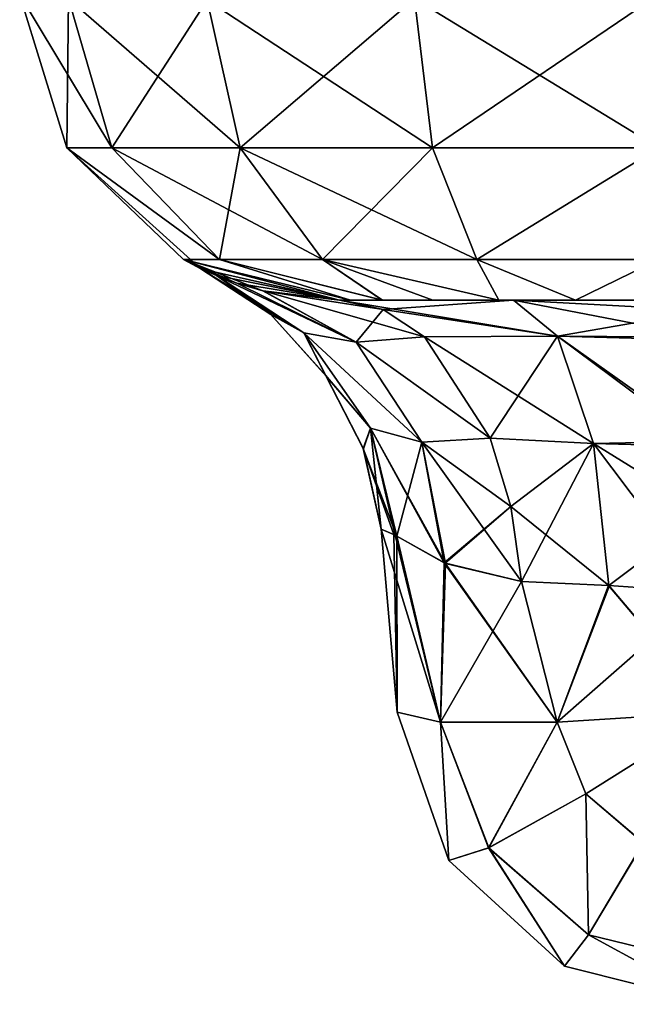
# Model space of a CAD drawing. Header units: millimetres. Extents: x -168 to 168, y -6 to 84.
# Tile 5 of 256: x -124.834 to -123.886, y -3.1 to -1.562. Entities that reach past the tile are written whole.
import ezdxf

# ---------------------------------------------------------------- set-up
doc = ezdxf.new("R2010")
doc.units = ezdxf.units.MM
doc.header["$LTSCALE"] = 65.185185
for name, color, linetype in [('122', 7, 'CONTINUOUS'), ('125', 7, 'CONTINUOUS'), ('126', 7, 'CONTINUOUS'), ('127', 7, 'CONTINUOUS'), ('128', 7, 'CONTINUOUS'), ('136', 7, 'CONTINUOUS'), ('137', 7, 'CONTINUOUS'), ('138', 7, 'CONTINUOUS'), ('139', 7, 'CONTINUOUS'), ('147', 7, 'CONTINUOUS'), ('148', 7, 'CONTINUOUS'), ('149', 7, 'CONTINUOUS'), ('152', 7, 'CONTINUOUS'), ('153', 7, 'CONTINUOUS'), ('154', 7, 'CONTINUOUS'), ('155', 7, 'CONTINUOUS'), ('156', 7, 'CONTINUOUS'), ('167', 7, 'CONTINUOUS'), ('168', 7, 'CONTINUOUS'), ('169', 7, 'CONTINUOUS'), ('176', 7, 'CONTINUOUS'), ('57', 7, 'CONTINUOUS'), ('63', 7, 'CONTINUOUS'), ('64', 7, 'CONTINUOUS')]:
    doc.layers.add(name, color=color, linetype=linetype)

msp = doc.modelspace()

# ---------------------------------------------------------------- linework, layer by layer
at = {"layer": '122', "linetype": 'Continuous'}
for points in [[(-124.7572, -1.5285, 124.2167), (-124.8336, -1.5218, 123.8345), (-124.6893, -1.7622, 124.1886), (-124.7572, -1.5285, 124.2167)], [(-124.6893, -1.7622, 124.1886), (-124.8336, -1.5218, 123.8345), (-124.7598, -1.7622, 123.8345), (-124.6893, -1.7622, 124.1886)], [(-123.8345, -1.7622, 124.7598), (-123.8345, -1.5218, 124.8336), (-124.2167, -1.5285, 124.7572), (-123.8345, -1.7622, 124.7598)], [(-124.4888, -1.7622, 124.4888), (-124.7572, -1.5285, 124.2167), (-124.6893, -1.7622, 124.1886), (-124.4888, -1.7622, 124.4888)], [(-124.5407, -1.5308, 124.5407), (-124.7572, -1.5285, 124.2167), (-124.4888, -1.7622, 124.4888), (-124.5407, -1.5308, 124.5407)], [(-124.2167, -1.5285, 124.7572), (-124.5407, -1.5308, 124.5407), (-124.1886, -1.7622, 124.6893), (-124.2167, -1.5285, 124.7572)], [(-124.1886, -1.7622, 124.6893), (-124.5407, -1.5308, 124.5407), (-124.4888, -1.7622, 124.4888), (-124.1886, -1.7622, 124.6893)], [(-123.8345, -1.7622, 124.7598), (-124.2167, -1.5285, 124.7572), (-124.1886, -1.7622, 124.6893), (-123.8345, -1.7622, 124.7598)], [(-124.6893, -1.7622, 124.1886), (-124.7598, -1.7622, 123.8345), (-124.5212, -1.9364, 124.1189), (-124.6893, -1.7622, 124.1886)], [(-124.5212, -1.9364, 124.1189), (-124.7598, -1.7622, 123.8345), (-124.5778, -1.9366, 123.8345), (-124.5212, -1.9364, 124.1189)], [(-124.3601, -1.9364, 124.3601), (-124.6893, -1.7622, 124.1886), (-124.5212, -1.9364, 124.1189), (-124.3601, -1.9364, 124.3601)], [(-124.4888, -1.7622, 124.4888), (-124.6893, -1.7622, 124.1886), (-124.3601, -1.9364, 124.3601), (-124.4888, -1.7622, 124.4888)], [(-124.1886, -1.7622, 124.6893), (-124.4888, -1.7622, 124.4888), (-124.1189, -1.9364, 124.5212), (-124.1886, -1.7622, 124.6893)], [(-124.1189, -1.9364, 124.5212), (-124.4888, -1.7622, 124.4888), (-124.3601, -1.9364, 124.3601), (-124.1189, -1.9364, 124.5212)], [(-123.8345, -1.7622, 124.7598), (-124.1886, -1.7622, 124.6893), (-124.1189, -1.9364, 124.5212), (-123.8345, -1.7622, 124.7598)], [(-123.8345, -1.9366, 124.5778), (-123.8345, -1.7622, 124.7598), (-124.1189, -1.9364, 124.5212), (-123.8345, -1.9366, 124.5778)], [(-124.3168, -2, 123.9648), (-124.5212, -1.9364, 124.1189), (-124.5778, -1.9366, 123.8345), (-124.3168, -2, 123.9648)], [(-124.334, -2, 123.8345), (-124.3168, -2, 123.9648), (-124.5778, -1.9366, 123.8345), (-124.334, -2, 123.8345)], [(-124.2668, -2, 124.0849), (-124.3601, -1.9364, 124.3601), (-124.5212, -1.9364, 124.1189), (-124.2668, -2, 124.0849)], [(-124.3168, -2, 123.9648), (-124.2668, -2, 124.0849), (-124.5212, -1.9364, 124.1189), (-124.3168, -2, 123.9648)], [(-124.0848, -2, 124.2669), (-124.1189, -1.9364, 124.5212), (-124.3601, -1.9364, 124.3601), (-124.0848, -2, 124.2669)], [(-124.1877, -2, 124.1878), (-124.0848, -2, 124.2669), (-124.3601, -1.9364, 124.3601), (-124.1877, -2, 124.1878)], [(-124.2668, -2, 124.0849), (-124.1877, -2, 124.1878), (-124.3601, -1.9364, 124.3601), (-124.2668, -2, 124.0849)], [(-123.9647, -2, 124.3168), (-123.8345, -1.9366, 124.5778), (-124.1189, -1.9364, 124.5212), (-123.9647, -2, 124.3168)], [(-124.0848, -2, 124.2669), (-123.9647, -2, 124.3168), (-124.1189, -1.9364, 124.5212), (-124.0848, -2, 124.2669)], [(-123.9647, -2, 124.3168), (-123.8345, -2, 124.334), (-123.8345, -1.9366, 124.5778), (-123.9647, -2, 124.3168)]]:
    msp.add_3dface(points, dxfattribs=at)
at = {"layer": '125', "linetype": 'Continuous'}
for points in [[(-124.8336, -1.5218, 123.8345), (-124.7598, -1.7622, -123.8345), (-124.7598, -1.7622, 123.8345), (-124.8336, -1.5218, 123.8345)], [(-124.8336, -1.5218, -123.8345), (-124.7598, -1.7622, -123.8345), (-124.8336, -1.5218, 123.8345), (-124.8336, -1.5218, -123.8345)], [(-124.5778, -1.9366, -123.8345), (-124.5504, -1.9508, -41.0668), (-124.7598, -1.7622, 123.8345), (-124.5778, -1.9366, -123.8345)], [(-124.5504, -1.9508, -41.0668), (-124.5504, -1.9508, -38.9332), (-124.7598, -1.7622, 123.8345), (-124.5504, -1.9508, -41.0668)], [(-124.5778, -1.9366, 123.8345), (-124.7598, -1.7622, 123.8345), (-124.5504, -1.9508, 41.0668), (-124.5778, -1.9366, 123.8345)], [(-124.7598, -1.7622, -123.8345), (-124.5778, -1.9366, -123.8345), (-124.7598, -1.7622, 123.8345), (-124.7598, -1.7622, -123.8345)], [(-124.5504, -1.9508, 38.9332), (-124.5504, -1.9508, 41.0668), (-124.7598, -1.7622, 123.8345), (-124.5504, -1.9508, 38.9332)], [(-124.5504, -1.9508, -38.9332), (-124.5504, -1.9508, 38.9332), (-124.7598, -1.7622, 123.8345), (-124.5504, -1.9508, -38.9332)], [(-124.5778, -1.9366, -123.8345), (-124.334, -2, -123.8345), (-124.5504, -1.9508, -41.0668), (-124.5778, -1.9366, -123.8345)], [(-124.334, -2, 41.8745), (-124.5778, -1.9366, 123.8345), (-124.4533, -1.9856, 41.6443), (-124.334, -2, 41.8745)], [(-124.334, -2, 41.8745), (-124.334, -2, 123.8345), (-124.5778, -1.9366, 123.8345), (-124.334, -2, 41.8745)], [(-124.5262, -1.9616, 41.3668), (-124.5778, -1.9366, 123.8345), (-124.5504, -1.9508, 41.0668), (-124.5262, -1.9616, 41.3668)], [(-124.4944, -1.9736, 41.5149), (-124.5778, -1.9366, 123.8345), (-124.5262, -1.9616, 41.3668), (-124.4944, -1.9736, 41.5149)], [(-124.4533, -1.9856, 41.6443), (-124.5778, -1.9366, 123.8345), (-124.4944, -1.9736, 41.5149), (-124.4533, -1.9856, 41.6443)], [(-124.5504, -1.9508, -41.0668), (-124.334, -2, -123.8345), (-124.5261, -1.9616, -41.3671), (-124.5504, -1.9508, -41.0668)], [(-124.5504, -1.9508, 38.9332), (-124.5504, -1.9508, -38.9332), (-124.5262, -1.9616, -38.6332), (-124.5504, -1.9508, 38.9332)], [(-124.5261, -1.9616, 38.6329), (-124.5504, -1.9508, 38.9332), (-124.5262, -1.9616, -38.6332), (-124.5261, -1.9616, 38.6329)], [(-124.4944, -1.9736, -38.4852), (-124.5261, -1.9616, 38.6329), (-124.5262, -1.9616, -38.6332), (-124.4944, -1.9736, -38.4852)], [(-124.5261, -1.9616, -41.3671), (-124.334, -2, -123.8345), (-124.4944, -1.9736, -41.5148), (-124.5261, -1.9616, -41.3671)], [(-124.4944, -1.9736, 38.4852), (-124.5261, -1.9616, 38.6329), (-124.4944, -1.9736, -38.4852), (-124.4944, -1.9736, 38.4852)], [(-124.4944, -1.9736, -41.5148), (-124.334, -2, -123.8345), (-124.4532, -1.9856, -41.6446), (-124.4944, -1.9736, -41.5148)], [(-124.4532, -1.9856, 38.3554), (-124.4944, -1.9736, 38.4852), (-124.4533, -1.9856, -38.3557), (-124.4532, -1.9856, 38.3554)], [(-124.4533, -1.9856, -38.3557), (-124.4944, -1.9736, 38.4852), (-124.4944, -1.9736, -38.4852), (-124.4533, -1.9856, -38.3557)], [(-124.334, -2, -38.1255), (-124.4532, -1.9856, 38.3554), (-124.4533, -1.9856, -38.3557), (-124.334, -2, -38.1255)], [(-124.334, -2, -123.8345), (-124.334, -2, -41.8745), (-124.4532, -1.9856, -41.6446), (-124.334, -2, -123.8345)], [(-124.334, -2, 38.1255), (-124.4532, -1.9856, 38.3554), (-124.334, -2, -38.1255), (-124.334, -2, 38.1255)]]:
    msp.add_3dface(points, dxfattribs=at)
at = {"layer": '126', "linetype": 'Continuous'}
for points in [[(-124.5262, -1.9616, -38.6332), (-124.5504, -1.9508, -38.9332), (-124.4409, -2.0223, -38.9332), (-124.5262, -1.9616, -38.6332)], [(-124.5262, -1.9616, -38.6332), (-124.3897, -2.0508, -38.6906), (-124.3077, -2.0657, -38.4799), (-124.5262, -1.9616, -38.6332)], [(-124.3897, -2.0508, -38.6906), (-124.5262, -1.9616, -38.6332), (-124.4409, -2.0223, -38.9332), (-124.3897, -2.0508, -38.6906)], [(-124.4944, -1.9736, -38.4852), (-124.5262, -1.9616, -38.6332), (-124.3077, -2.0657, -38.4799), (-124.4944, -1.9736, -38.4852)], [(-124.4533, -1.9856, -38.3557), (-124.4944, -1.9736, -38.4852), (-124.3077, -2.0657, -38.4799), (-124.4533, -1.9856, -38.3557)], [(-124.334, -2, -38.1255), (-124.4533, -1.9856, -38.3557), (-124.2654, -2.0145, -38.2236), (-124.334, -2, -38.1255)], [(-124.4533, -1.9856, -38.3557), (-124.3077, -2.0657, -38.4799), (-124.2654, -2.0145, -38.2236), (-124.4533, -1.9856, -38.3557)], [(-124.2654, -2.0145, -38.2236), (-124.3077, -2.0657, -38.4799), (-124.2008, -2.0573, -38.3159), (-124.2654, -2.0145, -38.2236)], [(-124.3546, -2.1185, -38.9332), (-124.3897, -2.0508, -38.6906), (-124.4409, -2.0223, -38.9332), (-124.3546, -2.1185, -38.9332)], [(-124.3897, -2.0508, -38.6906), (-124.2854, -2.1998, -38.7459), (-124.205, -2.2219, -38.5855), (-124.3897, -2.0508, -38.6906)], [(-124.2854, -2.1998, -38.7459), (-124.3897, -2.0508, -38.6906), (-124.3546, -2.1185, -38.9332), (-124.2854, -2.1998, -38.7459)], [(-124.3077, -2.0657, -38.4799), (-124.3897, -2.0508, -38.6906), (-124.205, -2.2219, -38.5855), (-124.3077, -2.0657, -38.4799)], [(-124.2008, -2.0573, -38.3159), (-124.3077, -2.0657, -38.4799), (-124.0982, -2.2158, -38.4626), (-124.2008, -2.0573, -38.3159)], [(-124.3077, -2.0657, -38.4799), (-124.205, -2.2219, -38.5855), (-124.0982, -2.2158, -38.4626), (-124.3077, -2.0657, -38.4799)], [(-124.2963, -2.2321, -38.9332), (-124.2854, -2.1998, -38.7459), (-124.3546, -2.1185, -38.9332), (-124.2963, -2.2321, -38.9332)], [(-124.2687, -2.3579, -38.9332), (-124.2854, -2.1998, -38.7459), (-124.2963, -2.2321, -38.9332), (-124.2687, -2.3579, -38.9332)], [(-124.2466, -2.3673, -38.7898), (-124.2854, -2.1998, -38.7459), (-124.2687, -2.3579, -38.9332), (-124.2466, -2.3673, -38.7898)], [(-124.2444, -2.3687, -38.783), (-124.2854, -2.1998, -38.7459), (-124.2466, -2.3673, -38.7898), (-124.2444, -2.3687, -38.783)], [(-124.2854, -2.1998, -38.7459), (-124.2444, -2.3687, -38.783), (-124.205, -2.2219, -38.5855), (-124.2854, -2.1998, -38.7459)], [(-124.205, -2.2219, -38.5855), (-124.2444, -2.3687, -38.783), (-124.1686, -2.4111, -38.6441), (-124.205, -2.2219, -38.5855)], [(-124.0982, -2.2158, -38.4626), (-124.205, -2.2219, -38.5855), (-124.0661, -2.3225, -38.5085), (-124.0982, -2.2158, -38.4626)], [(-124.205, -2.2219, -38.5855), (-124.1686, -2.4111, -38.6441), (-124.0661, -2.3225, -38.5085), (-124.205, -2.2219, -38.5855)], [(-124.0495, -2.4395, -38.5322), (-124.0661, -2.3225, -38.5085), (-124.1686, -2.4111, -38.6441), (-124.0495, -2.4395, -38.5322)]]:
    msp.add_3dface(points, dxfattribs=at)
at = {"layer": '127', "linetype": 'Continuous'}
for points in [[(-124.334, -2, -38.1255), (-124.2654, -2.0145, -38.2236), (-124.0618, -2, -37.9915), (-124.334, -2, -38.1255)], [(-124.0618, -2, -37.9915), (-124.2654, -2.0145, -38.2236), (-123.9928, -2.0562, -38.2112), (-124.0618, -2, -37.9915)], [(-124.2654, -2.0145, -38.2236), (-124.2008, -2.0573, -38.3159), (-123.9928, -2.0562, -38.2112), (-124.2654, -2.0145, -38.2236)], [(-124.0618, -2, -37.9915), (-123.9928, -2.0562, -38.2112), (-123.762, -2.0579, -38.1792), (-124.0618, -2, -37.9915)], [(-123.7619, -2, -37.9456), (-124.0618, -2, -37.9915), (-123.762, -2.0579, -38.1792), (-123.7619, -2, -37.9456)], [(-124.2008, -2.0573, -38.3159), (-124.0982, -2.2158, -38.4626), (-123.9928, -2.0562, -38.2112), (-124.2008, -2.0573, -38.3159)], [(-123.9928, -2.0562, -38.2112), (-124.0982, -2.2158, -38.4626), (-123.9368, -2.2239, -38.3892), (-123.9928, -2.0562, -38.2112)], [(-123.762, -2.0579, -38.1792), (-123.9928, -2.0562, -38.2112), (-123.762, -2.2204, -38.3601), (-123.762, -2.0579, -38.1792)], [(-123.9928, -2.0562, -38.2112), (-123.9368, -2.2239, -38.3892), (-123.762, -2.2204, -38.3601), (-123.9928, -2.0562, -38.2112)], [(-124.0982, -2.2158, -38.4626), (-124.0661, -2.3225, -38.5085), (-123.9368, -2.2239, -38.3892), (-124.0982, -2.2158, -38.4626)], [(-124.0661, -2.3225, -38.5085), (-124.0495, -2.4395, -38.5322), (-123.9368, -2.2239, -38.3892), (-124.0661, -2.3225, -38.5085)], [(-123.9368, -2.2239, -38.3892), (-124.0495, -2.4395, -38.5322), (-123.9128, -2.4455, -38.4657), (-123.9368, -2.2239, -38.3892)], [(-123.762, -2.2204, -38.3601), (-123.9368, -2.2239, -38.3892), (-123.762, -2.3323, -38.4166), (-123.762, -2.2204, -38.3601)], [(-123.9368, -2.2239, -38.3892), (-123.9128, -2.4455, -38.4657), (-123.762, -2.3323, -38.4166), (-123.9368, -2.2239, -38.3892)], [(-123.762, -2.3323, -38.4166), (-123.9128, -2.4455, -38.4657), (-123.762, -2.4564, -38.4437), (-123.762, -2.3323, -38.4166)]]:
    msp.add_3dface(points, dxfattribs=at)
at = {"layer": '128', "linetype": 'Continuous'}
for points in [[(-124.334, -2, 38.1255), (-124.334, -2, -38.1255), (-124.0618, -2, 37.9915), (-124.334, -2, 38.1255)], [(-124.0618, -2, 37.9915), (-124.334, -2, -38.1255), (-123.762, -2, 37.9456), (-124.0618, -2, 37.9915)], [(-123.762, -2, 37.9456), (-124.334, -2, -38.1255), (-123.1456, -2, 37.9456), (-123.762, -2, 37.9456)], [(-124.334, -2, -38.1255), (-122.3409, -2, 0), (-123.1456, -2, 37.9456), (-124.334, -2, -38.1255)], [(-122.3409, -2, 0), (-124.334, -2, -38.1255), (-124.0618, -2, -37.9915), (-122.3409, -2, 0)], [(-122.3409, -2, 0), (-124.0618, -2, -37.9915), (-123.7619, -2, -37.9456), (-122.3409, -2, 0)]]:
    msp.add_3dface(points, dxfattribs=at)
at = {"layer": '136', "linetype": 'Continuous'}
for points in [[(-124.2687, -2.3579, -41.0668), (-124.2486, -2.366, -41.2041), (-124.2437, -2.6436, -41.0418), (-124.2687, -2.3579, -41.0668)], [(-124.2486, -2.366, -41.2041), (-124.2444, -2.3687, -41.217), (-124.2437, -2.6436, -41.0418), (-124.2486, -2.366, -41.2041)], [(-124.2437, -2.6436, -41.0418), (-124.2444, -2.3687, -41.217), (-124.1757, -2.6593, -41.2898), (-124.2437, -2.6436, -41.0418)], [(-124.2444, -2.3687, -41.217), (-124.1679, -2.4115, -41.3568), (-124.1757, -2.6593, -41.2898), (-124.2444, -2.3687, -41.217)], [(-124.1679, -2.4115, -41.3568), (-124.0495, -2.4395, -41.4678), (-124.1757, -2.6593, -41.2898), (-124.1679, -2.4115, -41.3568)], [(-124.1757, -2.6593, -41.2898), (-124.0495, -2.4395, -41.4678), (-123.9936, -2.6593, -41.4719), (-124.1757, -2.6593, -41.2898)], [(-123.9936, -2.6593, -41.4719), (-124.0495, -2.4395, -41.4678), (-123.912, -2.4455, -41.5345), (-123.9936, -2.6593, -41.4719)], [(-123.762, -2.4564, -41.5563), (-123.9936, -2.6593, -41.4719), (-123.912, -2.4455, -41.5345), (-123.762, -2.4564, -41.5563)], [(-123.762, -2.4564, -41.5563), (-123.7456, -2.6436, -41.5399), (-123.9936, -2.6593, -41.4719), (-123.762, -2.4564, -41.5563)]]:
    msp.add_3dface(points, dxfattribs=at)
at = {"layer": '137', "linetype": 'Continuous'}
for points in [[(-124.5504, -1.9508, -41.0668), (-124.3896, -2.0508, -41.3096), (-124.4422, -2.0212, -41.0668), (-124.5504, -1.9508, -41.0668)], [(-124.5504, -1.9508, -41.0668), (-124.5261, -1.9616, -41.3671), (-124.3896, -2.0508, -41.3096), (-124.5504, -1.9508, -41.0668)], [(-124.5261, -1.9616, -41.3671), (-124.3076, -2.0657, -41.5203), (-124.3896, -2.0508, -41.3096), (-124.5261, -1.9616, -41.3671)], [(-124.5261, -1.9616, -41.3671), (-124.4944, -1.9736, -41.5148), (-124.3076, -2.0657, -41.5203), (-124.5261, -1.9616, -41.3671)], [(-124.4944, -1.9736, -41.5148), (-124.4532, -1.9856, -41.6446), (-124.3076, -2.0657, -41.5203), (-124.4944, -1.9736, -41.5148)], [(-124.2008, -2.0573, -41.6841), (-124.4532, -1.9856, -41.6446), (-124.2654, -2.0145, -41.7764), (-124.2008, -2.0573, -41.6841)], [(-124.3076, -2.0657, -41.5203), (-124.4532, -1.9856, -41.6446), (-124.2008, -2.0573, -41.6841), (-124.3076, -2.0657, -41.5203)], [(-124.4532, -1.9856, -41.6446), (-124.334, -2, -41.8745), (-124.2654, -2.0145, -41.7764), (-124.4532, -1.9856, -41.6446)], [(-124.4422, -2.0212, -41.0668), (-124.3896, -2.0508, -41.3096), (-124.3556, -2.117, -41.0668), (-124.4422, -2.0212, -41.0668)], [(-124.3896, -2.0508, -41.3096), (-124.2854, -2.1998, -41.2543), (-124.3556, -2.117, -41.0668), (-124.3896, -2.0508, -41.3096)], [(-124.3896, -2.0508, -41.3096), (-124.2049, -2.222, -41.4147), (-124.2854, -2.1998, -41.2543), (-124.3896, -2.0508, -41.3096)], [(-124.3076, -2.0657, -41.5203), (-124.2049, -2.222, -41.4147), (-124.3896, -2.0508, -41.3096), (-124.3076, -2.0657, -41.5203)], [(-124.0982, -2.2158, -41.5374), (-124.3076, -2.0657, -41.5203), (-124.2008, -2.0573, -41.6841), (-124.0982, -2.2158, -41.5374)], [(-124.2049, -2.222, -41.4147), (-124.3076, -2.0657, -41.5203), (-124.0982, -2.2158, -41.5374), (-124.2049, -2.222, -41.4147)], [(-124.3556, -2.117, -41.0668), (-124.2854, -2.1998, -41.2543), (-124.2965, -2.2318, -41.0668), (-124.3556, -2.117, -41.0668)], [(-124.2854, -2.1998, -41.2543), (-124.2444, -2.3687, -41.217), (-124.2965, -2.2318, -41.0668), (-124.2854, -2.1998, -41.2543)], [(-124.1679, -2.4115, -41.3568), (-124.2444, -2.3687, -41.217), (-124.2854, -2.1998, -41.2543), (-124.1679, -2.4115, -41.3568)], [(-124.2049, -2.222, -41.4147), (-124.1679, -2.4115, -41.3568), (-124.2854, -2.1998, -41.2543), (-124.2049, -2.222, -41.4147)], [(-124.0661, -2.3225, -41.4915), (-124.2049, -2.222, -41.4147), (-124.0982, -2.2158, -41.5374), (-124.0661, -2.3225, -41.4915)], [(-124.0495, -2.4395, -41.4678), (-124.1679, -2.4115, -41.3568), (-124.2049, -2.222, -41.4147), (-124.0495, -2.4395, -41.4678)], [(-124.0495, -2.4395, -41.4678), (-124.2049, -2.222, -41.4147), (-124.0661, -2.3225, -41.4915), (-124.0495, -2.4395, -41.4678)], [(-124.2444, -2.3687, -41.217), (-124.2486, -2.366, -41.2041), (-124.2965, -2.2318, -41.0668), (-124.2444, -2.3687, -41.217)], [(-124.2486, -2.366, -41.2041), (-124.2687, -2.3579, -41.0668), (-124.2965, -2.2318, -41.0668), (-124.2486, -2.366, -41.2041)]]:
    msp.add_3dface(points, dxfattribs=at)
at = {"layer": '138', "linetype": 'Continuous'}
for points in [[(-124.2687, -2.3579, -41.0668), (-124.2437, -2.6436, -41.0418), (-124.2437, -2.6436, -38.9582), (-124.2687, -2.3579, -41.0668)], [(-124.2687, -2.3579, -38.9332), (-124.2687, -2.3579, -41.0668), (-124.2437, -2.6436, -38.9582), (-124.2687, -2.3579, -38.9332)]]:
    msp.add_3dface(points, dxfattribs=at)
at = {"layer": '139', "linetype": 'Continuous'}
for points in [[(-124.2687, -2.3579, -38.9332), (-124.2437, -2.6436, -38.9582), (-124.1757, -2.6593, -38.7102), (-124.2687, -2.3579, -38.9332)], [(-124.2466, -2.3673, -38.7898), (-124.2687, -2.3579, -38.9332), (-124.1757, -2.6593, -38.7102), (-124.2466, -2.3673, -38.7898)], [(-124.2444, -2.3687, -38.783), (-124.2466, -2.3673, -38.7898), (-124.1757, -2.6593, -38.7102), (-124.2444, -2.3687, -38.783)], [(-124.1686, -2.4111, -38.6441), (-124.2444, -2.3687, -38.783), (-124.1757, -2.6593, -38.7102), (-124.1686, -2.4111, -38.6441)], [(-123.9936, -2.6593, -38.5281), (-124.1686, -2.4111, -38.6441), (-124.1757, -2.6593, -38.7102), (-123.9936, -2.6593, -38.5281)], [(-124.0495, -2.4395, -38.5322), (-124.1686, -2.4111, -38.6441), (-123.9936, -2.6593, -38.5281), (-124.0495, -2.4395, -38.5322)], [(-123.9128, -2.4455, -38.4657), (-124.0495, -2.4395, -38.5322), (-123.9936, -2.6593, -38.5281), (-123.9128, -2.4455, -38.4657)], [(-123.7456, -2.6436, -38.4601), (-123.9128, -2.4455, -38.4657), (-123.9936, -2.6593, -38.5281), (-123.7456, -2.6436, -38.4601)], [(-123.762, -2.4564, -38.4437), (-123.9128, -2.4455, -38.4657), (-123.7456, -2.6436, -38.4601), (-123.762, -2.4564, -38.4437)]]:
    msp.add_3dface(points, dxfattribs=at)
at = {"layer": '147', "linetype": 'Continuous'}
for points in [[(-124.2437, -2.6436, -41.0418), (-124.1757, -2.6593, -41.2898), (-124.1631, -2.8752, -41.0418), (-124.2437, -2.6436, -41.0418)], [(-123.9936, -2.6593, -41.4719), (-123.7456, -2.6436, -41.5399), (-123.9488, -2.771, -41.4655), (-123.9936, -2.6593, -41.4719)], [(-123.7456, -2.6436, -41.5399), (-123.859, -2.8477, -41.4611), (-123.9488, -2.771, -41.4655), (-123.7456, -2.6436, -41.5399)], [(-124.1757, -2.6593, -41.2898), (-124.1007, -2.8553, -41.2842), (-124.1631, -2.8752, -41.0418), (-124.1757, -2.6593, -41.2898)], [(-124.1757, -2.6593, -41.2898), (-123.9936, -2.6593, -41.4719), (-124.1007, -2.8553, -41.2842), (-124.1757, -2.6593, -41.2898)], [(-123.9936, -2.6593, -41.4719), (-123.9488, -2.771, -41.4655), (-124.1007, -2.8553, -41.2842), (-123.9936, -2.6593, -41.4719)], [(-123.9488, -2.771, -41.4655), (-123.9448, -2.9916, -41.2804), (-124.1007, -2.8553, -41.2842), (-123.9488, -2.771, -41.4655)], [(-123.859, -2.8477, -41.4611), (-123.9448, -2.9916, -41.2804), (-123.9488, -2.771, -41.4655), (-123.859, -2.8477, -41.4611)], [(-124.1007, -2.8553, -41.2842), (-123.9822, -3.0405, -41.0418), (-124.1631, -2.8752, -41.0418), (-124.1007, -2.8553, -41.2842)], [(-123.9448, -2.9916, -41.2804), (-123.9822, -3.0405, -41.0418), (-124.1007, -2.8553, -41.2842), (-123.9448, -2.9916, -41.2804)], [(-123.859, -2.8477, -41.4611), (-123.7456, -3.0401, -41.2791), (-123.9448, -2.9916, -41.2804), (-123.859, -2.8477, -41.4611)], [(-123.9448, -2.9916, -41.2804), (-123.7456, -3.1, -41.0418), (-123.9822, -3.0405, -41.0418), (-123.9448, -2.9916, -41.2804)], [(-123.7456, -3.0401, -41.2791), (-123.7456, -3.1, -41.0418), (-123.9448, -2.9916, -41.2804), (-123.7456, -3.0401, -41.2791)]]:
    msp.add_3dface(points, dxfattribs=at)
at = {"layer": '148', "linetype": 'Continuous'}
for points in [[(-124.2437, -2.6436, -38.9582), (-124.1631, -2.8752, -41.0418), (-124.1629, -2.8754, -38.9582), (-124.2437, -2.6436, -38.9582)], [(-124.2437, -2.6436, -38.9582), (-124.2437, -2.6436, -41.0418), (-124.1631, -2.8752, -41.0418), (-124.2437, -2.6436, -38.9582)], [(-124.1631, -2.8752, -41.0418), (-123.9822, -3.0405, -41.0418), (-124.1629, -2.8754, -38.9582), (-124.1631, -2.8752, -41.0418)], [(-124.1629, -2.8754, -38.9582), (-123.9822, -3.0405, -41.0418), (-123.982, -3.0406, -38.9582), (-124.1629, -2.8754, -38.9582)], [(-123.9822, -3.0405, -41.0418), (-123.7456, -3.1, -41.0418), (-123.982, -3.0406, -38.9582), (-123.9822, -3.0405, -41.0418)], [(-123.982, -3.0406, -38.9582), (-123.7456, -3.1, -41.0418), (-123.7456, -3.1, -38.9582), (-123.982, -3.0406, -38.9582)]]:
    msp.add_3dface(points, dxfattribs=at)
at = {"layer": '149', "linetype": 'Continuous'}
for points in [[(-124.1757, -2.6593, -38.7102), (-124.2437, -2.6436, -38.9582), (-124.1629, -2.8754, -38.9582), (-124.1757, -2.6593, -38.7102)], [(-123.7456, -2.6436, -38.4601), (-123.9936, -2.6593, -38.5281), (-123.9487, -2.7711, -38.5345), (-123.7456, -2.6436, -38.4601)], [(-123.7456, -2.6436, -38.4601), (-123.9487, -2.7711, -38.5345), (-123.8589, -2.8477, -38.5389), (-123.7456, -2.6436, -38.4601)], [(-123.9936, -2.6593, -38.5281), (-124.1757, -2.6593, -38.7102), (-124.1006, -2.8554, -38.7158), (-123.9936, -2.6593, -38.5281)], [(-124.1757, -2.6593, -38.7102), (-124.1629, -2.8754, -38.9582), (-124.1006, -2.8554, -38.7158), (-124.1757, -2.6593, -38.7102)], [(-123.9487, -2.7711, -38.5345), (-123.9936, -2.6593, -38.5281), (-124.1006, -2.8554, -38.7158), (-123.9487, -2.7711, -38.5345)], [(-123.9487, -2.7711, -38.5345), (-124.1006, -2.8554, -38.7158), (-123.9446, -2.9917, -38.7196), (-123.9487, -2.7711, -38.5345)], [(-123.8589, -2.8477, -38.5389), (-123.9487, -2.7711, -38.5345), (-123.9446, -2.9917, -38.7196), (-123.8589, -2.8477, -38.5389)], [(-124.1629, -2.8754, -38.9582), (-123.982, -3.0406, -38.9582), (-124.1006, -2.8554, -38.7158), (-124.1629, -2.8754, -38.9582)], [(-124.1006, -2.8554, -38.7158), (-123.982, -3.0406, -38.9582), (-123.9446, -2.9917, -38.7196), (-124.1006, -2.8554, -38.7158)], [(-123.8589, -2.8477, -38.5389), (-123.9446, -2.9917, -38.7196), (-123.7456, -3.0401, -38.7209), (-123.8589, -2.8477, -38.5389)], [(-123.982, -3.0406, -38.9582), (-123.7456, -3.1, -38.9582), (-123.9446, -2.9917, -38.7196), (-123.982, -3.0406, -38.9582)], [(-123.9446, -2.9917, -38.7196), (-123.7456, -3.1, -38.9582), (-123.7456, -3.0401, -38.7209), (-123.9446, -2.9917, -38.7196)]]:
    msp.add_3dface(points, dxfattribs=at)
at = {"layer": '152', "linetype": 'Continuous'}
for points in [[(-124.334, -2, 38.1255), (-124.0618, -2, 37.9915), (-123.9928, -2.0562, 38.2112), (-124.334, -2, 38.1255)], [(-124.334, -2, 38.1255), (-123.9928, -2.0562, 38.2112), (-124.2654, -2.0145, 38.2236), (-124.334, -2, 38.1255)], [(-124.2654, -2.0145, 38.2236), (-123.9928, -2.0562, 38.2112), (-124.2008, -2.0573, 38.3159), (-124.2654, -2.0145, 38.2236)], [(-124.0618, -2, 37.9915), (-123.762, -2, 37.9456), (-123.762, -2.0161, 38.0716), (-124.0618, -2, 37.9915)], [(-123.9928, -2.0562, 38.2112), (-124.0618, -2, 37.9915), (-123.762, -2.0161, 38.0716), (-123.9928, -2.0562, 38.2112)], [(-123.762, -2.0627, 38.188), (-123.9928, -2.0562, 38.2112), (-123.762, -2.0161, 38.0716), (-123.762, -2.0627, 38.188)], [(-123.9928, -2.0562, 38.2112), (-123.9368, -2.2239, 38.3892), (-124.2008, -2.0573, 38.3159), (-123.9928, -2.0562, 38.2112)], [(-124.2008, -2.0573, 38.3159), (-123.9368, -2.2239, 38.3892), (-124.0982, -2.2158, 38.4626), (-124.2008, -2.0573, 38.3159)], [(-123.762, -2.2287, 38.3656), (-123.9928, -2.0562, 38.2112), (-123.762, -2.0627, 38.188), (-123.762, -2.2287, 38.3656)], [(-123.9368, -2.2239, 38.3892), (-123.9928, -2.0562, 38.2112), (-123.762, -2.2287, 38.3656), (-123.9368, -2.2239, 38.3892)], [(-124.0982, -2.2158, 38.4626), (-123.9368, -2.2239, 38.3892), (-124.0661, -2.3225, 38.5085), (-124.0982, -2.2158, 38.4626)], [(-123.9368, -2.2239, 38.3892), (-123.9128, -2.4455, 38.4657), (-124.0661, -2.3225, 38.5085), (-123.9368, -2.2239, 38.3892)], [(-123.762, -2.4564, 38.4437), (-123.9368, -2.2239, 38.3892), (-123.762, -2.2287, 38.3656), (-123.762, -2.4564, 38.4437)], [(-123.9128, -2.4455, 38.4657), (-123.9368, -2.2239, 38.3892), (-123.762, -2.4564, 38.4437), (-123.9128, -2.4455, 38.4657)], [(-124.0661, -2.3225, 38.5085), (-123.9128, -2.4455, 38.4657), (-124.0495, -2.4395, 38.5322), (-124.0661, -2.3225, 38.5085)]]:
    msp.add_3dface(points, dxfattribs=at)
at = {"layer": '153', "linetype": 'Continuous'}
for points in [[(-124.5504, -1.9508, 38.9332), (-124.3896, -2.0508, 38.6904), (-124.4422, -2.0212, 38.9332), (-124.5504, -1.9508, 38.9332)], [(-124.5504, -1.9508, 38.9332), (-124.5261, -1.9616, 38.6329), (-124.3896, -2.0508, 38.6904), (-124.5504, -1.9508, 38.9332)], [(-124.5261, -1.9616, 38.6329), (-124.4944, -1.9736, 38.4852), (-124.3076, -2.0657, 38.4797), (-124.5261, -1.9616, 38.6329)], [(-124.5261, -1.9616, 38.6329), (-124.3076, -2.0657, 38.4797), (-124.3896, -2.0508, 38.6904), (-124.5261, -1.9616, 38.6329)], [(-124.4944, -1.9736, 38.4852), (-124.4532, -1.9856, 38.3554), (-124.3076, -2.0657, 38.4797), (-124.4944, -1.9736, 38.4852)], [(-124.4532, -1.9856, 38.3554), (-124.334, -2, 38.1255), (-124.2654, -2.0145, 38.2236), (-124.4532, -1.9856, 38.3554)], [(-124.4532, -1.9856, 38.3554), (-124.2654, -2.0145, 38.2236), (-124.2008, -2.0573, 38.3159), (-124.4532, -1.9856, 38.3554)], [(-124.4532, -1.9856, 38.3554), (-124.2008, -2.0573, 38.3159), (-124.3076, -2.0657, 38.4797), (-124.4532, -1.9856, 38.3554)], [(-124.4422, -2.0212, 38.9332), (-124.3896, -2.0508, 38.6904), (-124.3556, -2.117, 38.9332), (-124.4422, -2.0212, 38.9332)], [(-124.3076, -2.0657, 38.4797), (-124.2049, -2.222, 38.5853), (-124.3896, -2.0508, 38.6904), (-124.3076, -2.0657, 38.4797)], [(-124.3896, -2.0508, 38.6904), (-124.2854, -2.1998, 38.7457), (-124.3556, -2.117, 38.9332), (-124.3896, -2.0508, 38.6904)], [(-124.3896, -2.0508, 38.6904), (-124.2049, -2.222, 38.5853), (-124.2854, -2.1998, 38.7457), (-124.3896, -2.0508, 38.6904)], [(-124.2008, -2.0573, 38.3159), (-124.0982, -2.2158, 38.4626), (-124.3076, -2.0657, 38.4797), (-124.2008, -2.0573, 38.3159)], [(-124.3076, -2.0657, 38.4797), (-124.0982, -2.2158, 38.4626), (-124.2049, -2.222, 38.5853), (-124.3076, -2.0657, 38.4797)], [(-124.3556, -2.117, 38.9332), (-124.2854, -2.1998, 38.7457), (-124.2965, -2.2318, 38.9332), (-124.3556, -2.117, 38.9332)], [(-124.2854, -2.1998, 38.7457), (-124.2444, -2.3687, 38.783), (-124.2965, -2.2318, 38.9332), (-124.2854, -2.1998, 38.7457)], [(-124.2854, -2.1998, 38.7457), (-124.1701, -2.4105, 38.646), (-124.2444, -2.3687, 38.783), (-124.2854, -2.1998, 38.7457)], [(-124.2049, -2.222, 38.5853), (-124.1701, -2.4105, 38.646), (-124.2854, -2.1998, 38.7457), (-124.2049, -2.222, 38.5853)], [(-124.0982, -2.2158, 38.4626), (-124.0661, -2.3225, 38.5085), (-124.2049, -2.222, 38.5853), (-124.0982, -2.2158, 38.4626)], [(-124.2049, -2.222, 38.5853), (-124.0495, -2.4395, 38.5322), (-124.1701, -2.4105, 38.646), (-124.2049, -2.222, 38.5853)], [(-124.0661, -2.3225, 38.5085), (-124.0495, -2.4395, 38.5322), (-124.2049, -2.222, 38.5853), (-124.0661, -2.3225, 38.5085)], [(-124.2965, -2.2318, 38.9332), (-124.2444, -2.3687, 38.783), (-124.2486, -2.366, 38.7959), (-124.2965, -2.2318, 38.9332)], [(-124.2687, -2.3579, 38.9332), (-124.2965, -2.2318, 38.9332), (-124.2486, -2.366, 38.7959), (-124.2687, -2.3579, 38.9332)]]:
    msp.add_3dface(points, dxfattribs=at)
at = {"layer": '154', "linetype": 'Continuous'}
for points in [[(-124.2687, -2.3579, 38.9332), (-124.2486, -2.366, 38.7959), (-124.2437, -2.6436, 38.9582), (-124.2687, -2.3579, 38.9332)], [(-124.2486, -2.366, 38.7959), (-124.2444, -2.3687, 38.783), (-124.2437, -2.6436, 38.9582), (-124.2486, -2.366, 38.7959)], [(-124.2444, -2.3687, 38.783), (-124.1701, -2.4105, 38.646), (-124.1757, -2.6593, 38.7102), (-124.2444, -2.3687, 38.783)], [(-124.2437, -2.6436, 38.9582), (-124.2444, -2.3687, 38.783), (-124.1757, -2.6593, 38.7102), (-124.2437, -2.6436, 38.9582)], [(-124.1701, -2.4105, 38.646), (-124.0495, -2.4395, 38.5322), (-124.1757, -2.6593, 38.7102), (-124.1701, -2.4105, 38.646)], [(-124.1757, -2.6593, 38.7102), (-124.0495, -2.4395, 38.5322), (-123.9936, -2.6593, 38.5281), (-124.1757, -2.6593, 38.7102)], [(-124.0495, -2.4395, 38.5322), (-123.9128, -2.4455, 38.4657), (-123.9936, -2.6593, 38.5281), (-124.0495, -2.4395, 38.5322)], [(-123.9128, -2.4455, 38.4657), (-123.762, -2.4564, 38.4437), (-123.9936, -2.6593, 38.5281), (-123.9128, -2.4455, 38.4657)], [(-123.9936, -2.6593, 38.5281), (-123.762, -2.4564, 38.4437), (-123.7456, -2.6436, 38.4601), (-123.9936, -2.6593, 38.5281)]]:
    msp.add_3dface(points, dxfattribs=at)
at = {"layer": '155', "linetype": 'Continuous'}
for points in [[(-124.2687, -2.3579, 41.0668), (-124.2687, -2.3579, 38.9332), (-124.2437, -2.6436, 41.0418), (-124.2687, -2.3579, 41.0668)], [(-124.2687, -2.3579, 38.9332), (-124.2437, -2.6436, 38.9582), (-124.2437, -2.6436, 41.0418), (-124.2687, -2.3579, 38.9332)]]:
    msp.add_3dface(points, dxfattribs=at)
at = {"layer": '156', "linetype": 'Continuous'}
for points in [[(-124.2687, -2.3579, 41.0668), (-124.1757, -2.6593, 41.2898), (-124.2466, -2.3673, 41.2102), (-124.2687, -2.3579, 41.0668)], [(-124.2687, -2.3579, 41.0668), (-124.2437, -2.6436, 41.0418), (-124.1757, -2.6593, 41.2898), (-124.2687, -2.3579, 41.0668)], [(-124.2466, -2.3673, 41.2102), (-124.1757, -2.6593, 41.2898), (-124.2444, -2.3687, 41.217), (-124.2466, -2.3673, 41.2102)], [(-124.2444, -2.3687, 41.217), (-124.1757, -2.6593, 41.2898), (-124.1702, -2.4104, 41.3538), (-124.2444, -2.3687, 41.217)], [(-124.1757, -2.6593, 41.2898), (-123.9936, -2.6593, 41.4719), (-124.1702, -2.4104, 41.3538), (-124.1757, -2.6593, 41.2898)], [(-123.9936, -2.6593, 41.4719), (-124.0495, -2.4395, 41.4678), (-124.1702, -2.4104, 41.3538), (-123.9936, -2.6593, 41.4719)], [(-123.9132, -2.4455, 41.5342), (-124.0495, -2.4395, 41.4678), (-123.9936, -2.6593, 41.4719), (-123.9132, -2.4455, 41.5342)], [(-123.7456, -2.6436, 41.5399), (-123.9132, -2.4455, 41.5342), (-123.9936, -2.6593, 41.4719), (-123.7456, -2.6436, 41.5399)], [(-123.762, -2.4564, 41.5563), (-123.9132, -2.4455, 41.5342), (-123.7456, -2.6436, 41.5399), (-123.762, -2.4564, 41.5563)]]:
    msp.add_3dface(points, dxfattribs=at)
at = {"layer": '167', "linetype": 'Continuous'}
for points in [[(-124.2437, -2.6436, 38.9582), (-124.1757, -2.6593, 38.7102), (-124.1631, -2.8752, 38.9582), (-124.2437, -2.6436, 38.9582)], [(-123.9936, -2.6593, 38.5281), (-123.7456, -2.6436, 38.4601), (-123.9488, -2.771, 38.5345), (-123.9936, -2.6593, 38.5281)], [(-123.7456, -2.6436, 38.4601), (-123.859, -2.8477, 38.5389), (-123.9488, -2.771, 38.5345), (-123.7456, -2.6436, 38.4601)], [(-124.1757, -2.6593, 38.7102), (-124.1007, -2.8553, 38.7158), (-124.1631, -2.8752, 38.9582), (-124.1757, -2.6593, 38.7102)], [(-124.1757, -2.6593, 38.7102), (-123.9936, -2.6593, 38.5281), (-124.1007, -2.8553, 38.7158), (-124.1757, -2.6593, 38.7102)], [(-123.9936, -2.6593, 38.5281), (-123.9488, -2.771, 38.5345), (-124.1007, -2.8553, 38.7158), (-123.9936, -2.6593, 38.5281)], [(-123.9488, -2.771, 38.5345), (-123.9448, -2.9916, 38.7196), (-124.1007, -2.8553, 38.7158), (-123.9488, -2.771, 38.5345)], [(-123.859, -2.8477, 38.5389), (-123.9448, -2.9916, 38.7196), (-123.9488, -2.771, 38.5345), (-123.859, -2.8477, 38.5389)], [(-124.1007, -2.8553, 38.7158), (-123.9822, -3.0405, 38.9582), (-124.1631, -2.8752, 38.9582), (-124.1007, -2.8553, 38.7158)], [(-123.9448, -2.9916, 38.7196), (-123.9822, -3.0405, 38.9582), (-124.1007, -2.8553, 38.7158), (-123.9448, -2.9916, 38.7196)], [(-123.859, -2.8477, 38.5389), (-123.7456, -3.0401, 38.7209), (-123.9448, -2.9916, 38.7196), (-123.859, -2.8477, 38.5389)], [(-123.9448, -2.9916, 38.7196), (-123.7456, -3.1, 38.9582), (-123.9822, -3.0405, 38.9582), (-123.9448, -2.9916, 38.7196)], [(-123.7456, -3.0401, 38.7209), (-123.7456, -3.1, 38.9582), (-123.9448, -2.9916, 38.7196), (-123.7456, -3.0401, 38.7209)]]:
    msp.add_3dface(points, dxfattribs=at)
at = {"layer": '168', "linetype": 'Continuous'}
for points in [[(-124.2437, -2.6436, 41.0418), (-124.2437, -2.6436, 38.9582), (-124.1631, -2.8752, 38.9582), (-124.2437, -2.6436, 41.0418)], [(-124.2437, -2.6436, 41.0418), (-124.1631, -2.8752, 38.9582), (-124.1629, -2.8754, 41.0418), (-124.2437, -2.6436, 41.0418)], [(-124.1631, -2.8752, 38.9582), (-123.9822, -3.0405, 38.9582), (-124.1629, -2.8754, 41.0418), (-124.1631, -2.8752, 38.9582)], [(-124.1629, -2.8754, 41.0418), (-123.9822, -3.0405, 38.9582), (-123.982, -3.0406, 41.0418), (-124.1629, -2.8754, 41.0418)], [(-123.9822, -3.0405, 38.9582), (-123.7456, -3.1, 38.9582), (-123.982, -3.0406, 41.0418), (-123.9822, -3.0405, 38.9582)], [(-123.982, -3.0406, 41.0418), (-123.7456, -3.1, 38.9582), (-123.7456, -3.1, 41.0418), (-123.982, -3.0406, 41.0418)]]:
    msp.add_3dface(points, dxfattribs=at)
at = {"layer": '169', "linetype": 'Continuous'}
for points in [[(-124.1757, -2.6593, 41.2898), (-124.2437, -2.6436, 41.0418), (-124.1629, -2.8754, 41.0418), (-124.1757, -2.6593, 41.2898)], [(-123.7456, -2.6436, 41.5399), (-123.9936, -2.6593, 41.4719), (-123.9487, -2.7711, 41.4655), (-123.7456, -2.6436, 41.5399)], [(-123.7456, -2.6436, 41.5399), (-123.9487, -2.7711, 41.4655), (-123.8589, -2.8477, 41.4611), (-123.7456, -2.6436, 41.5399)], [(-123.9936, -2.6593, 41.4719), (-124.1757, -2.6593, 41.2898), (-124.1006, -2.8554, 41.2842), (-123.9936, -2.6593, 41.4719)], [(-124.1757, -2.6593, 41.2898), (-124.1629, -2.8754, 41.0418), (-124.1006, -2.8554, 41.2842), (-124.1757, -2.6593, 41.2898)], [(-123.9487, -2.7711, 41.4655), (-123.9936, -2.6593, 41.4719), (-124.1006, -2.8554, 41.2842), (-123.9487, -2.7711, 41.4655)], [(-123.9487, -2.7711, 41.4655), (-124.1006, -2.8554, 41.2842), (-123.9446, -2.9917, 41.2804), (-123.9487, -2.7711, 41.4655)], [(-123.8589, -2.8477, 41.4611), (-123.9487, -2.7711, 41.4655), (-123.9446, -2.9917, 41.2804), (-123.8589, -2.8477, 41.4611)], [(-124.1629, -2.8754, 41.0418), (-123.982, -3.0406, 41.0418), (-124.1006, -2.8554, 41.2842), (-124.1629, -2.8754, 41.0418)], [(-124.1006, -2.8554, 41.2842), (-123.982, -3.0406, 41.0418), (-123.9446, -2.9917, 41.2804), (-124.1006, -2.8554, 41.2842)], [(-123.8589, -2.8477, 41.4611), (-123.9446, -2.9917, 41.2804), (-123.7456, -3.0401, 41.2791), (-123.8589, -2.8477, 41.4611)], [(-123.982, -3.0406, 41.0418), (-123.7456, -3.1, 41.0418), (-123.9446, -2.9917, 41.2804), (-123.982, -3.0406, 41.0418)], [(-123.9446, -2.9917, 41.2804), (-123.7456, -3.1, 41.0418), (-123.7456, -3.0401, 41.2791), (-123.9446, -2.9917, 41.2804)]]:
    msp.add_3dface(points, dxfattribs=at)
at = {"layer": '176', "linetype": 'Continuous'}
for points in [[(-124.5262, -1.9616, 41.3668), (-124.5504, -1.9508, 41.0668), (-124.4409, -2.0223, 41.0668), (-124.5262, -1.9616, 41.3668)], [(-124.4944, -1.9736, 41.5149), (-124.5262, -1.9616, 41.3668), (-124.3077, -2.0657, 41.5201), (-124.4944, -1.9736, 41.5149)], [(-124.3897, -2.0508, 41.3094), (-124.5262, -1.9616, 41.3668), (-124.4409, -2.0223, 41.0668), (-124.3897, -2.0508, 41.3094)], [(-124.5262, -1.9616, 41.3668), (-124.3897, -2.0508, 41.3094), (-124.3077, -2.0657, 41.5201), (-124.5262, -1.9616, 41.3668)], [(-124.4533, -1.9856, 41.6443), (-124.4944, -1.9736, 41.5149), (-124.3077, -2.0657, 41.5201), (-124.4533, -1.9856, 41.6443)], [(-124.4533, -1.9856, 41.6443), (-124.3077, -2.0657, 41.5201), (-124.2654, -2.0145, 41.7764), (-124.4533, -1.9856, 41.6443)], [(-124.334, -2, 41.8745), (-124.4533, -1.9856, 41.6443), (-124.2654, -2.0145, 41.7764), (-124.334, -2, 41.8745)], [(-124.2654, -2.0145, 41.7764), (-124.3077, -2.0657, 41.5201), (-124.2008, -2.0573, 41.6841), (-124.2654, -2.0145, 41.7764)], [(-124.3546, -2.1185, 41.0668), (-124.3897, -2.0508, 41.3094), (-124.4409, -2.0223, 41.0668), (-124.3546, -2.1185, 41.0668)], [(-124.3077, -2.0657, 41.5201), (-124.3897, -2.0508, 41.3094), (-124.205, -2.2219, 41.4145), (-124.3077, -2.0657, 41.5201)], [(-124.3897, -2.0508, 41.3094), (-124.2854, -2.1998, 41.2541), (-124.205, -2.2219, 41.4145), (-124.3897, -2.0508, 41.3094)], [(-124.2854, -2.1998, 41.2541), (-124.3897, -2.0508, 41.3094), (-124.3546, -2.1185, 41.0668), (-124.2854, -2.1998, 41.2541)], [(-124.2008, -2.0573, 41.6841), (-124.3077, -2.0657, 41.5201), (-124.0982, -2.2158, 41.5374), (-124.2008, -2.0573, 41.6841)], [(-124.3077, -2.0657, 41.5201), (-124.205, -2.2219, 41.4145), (-124.0982, -2.2158, 41.5374), (-124.3077, -2.0657, 41.5201)], [(-124.2963, -2.2321, 41.0668), (-124.2854, -2.1998, 41.2541), (-124.3546, -2.1185, 41.0668), (-124.2963, -2.2321, 41.0668)], [(-124.2687, -2.3579, 41.0668), (-124.2854, -2.1998, 41.2541), (-124.2963, -2.2321, 41.0668), (-124.2687, -2.3579, 41.0668)], [(-124.2687, -2.3579, 41.0668), (-124.2466, -2.3673, 41.2102), (-124.2854, -2.1998, 41.2541), (-124.2687, -2.3579, 41.0668)], [(-124.2854, -2.1998, 41.2541), (-124.2444, -2.3687, 41.217), (-124.205, -2.2219, 41.4145), (-124.2854, -2.1998, 41.2541)], [(-124.2466, -2.3673, 41.2102), (-124.2444, -2.3687, 41.217), (-124.2854, -2.1998, 41.2541), (-124.2466, -2.3673, 41.2102)], [(-124.2444, -2.3687, 41.217), (-124.1702, -2.4104, 41.3538), (-124.205, -2.2219, 41.4145), (-124.2444, -2.3687, 41.217)], [(-124.0982, -2.2158, 41.5374), (-124.205, -2.2219, 41.4145), (-124.0661, -2.3225, 41.4915), (-124.0982, -2.2158, 41.5374)], [(-124.205, -2.2219, 41.4145), (-124.1702, -2.4104, 41.3538), (-124.0661, -2.3225, 41.4915), (-124.205, -2.2219, 41.4145)], [(-124.1702, -2.4104, 41.3538), (-124.0495, -2.4395, 41.4678), (-124.0661, -2.3225, 41.4915), (-124.1702, -2.4104, 41.3538)]]:
    msp.add_3dface(points, dxfattribs=at)
at = {"layer": '57', "linetype": 'Continuous'}
for points in [[(-42.0084, -2, 124.0618), (-124.334, -2, 123.8345), (-42.0544, -2, 123.762), (-42.0084, -2, 124.0618)], [(-124.3168, -2, 123.9648), (-124.334, -2, 123.8345), (-42.0084, -2, 124.0618), (-124.3168, -2, 123.9648)], [(-124.334, -2, 41.8745), (-124.0618, -2, 42.0084), (-122.5996, -2, 82.3233), (-124.334, -2, 41.8745)], [(-122.9176, -2, 122.9176), (-124.334, -2, 41.8745), (-122.5996, -2, 82.3233), (-122.9176, -2, 122.9176)], [(-124.334, -2, 123.8345), (-122.9176, -2, 122.9176), (-42.0544, -2, 123.762), (-124.334, -2, 123.8345)], [(-124.334, -2, 41.8745), (-122.9176, -2, 122.9176), (-124.334, -2, 123.8345), (-124.334, -2, 41.8745)], [(-124.2668, -2, 124.0849), (-124.3168, -2, 123.9648), (-42.0084, -2, 124.0618), (-124.2668, -2, 124.0849)], [(-124.1877, -2, 124.1878), (-124.2668, -2, 124.0849), (-41.8745, -2, 124.334), (-124.1877, -2, 124.1878)], [(-41.8745, -2, 124.334), (-124.2668, -2, 124.0849), (-42.0084, -2, 124.0618), (-41.8745, -2, 124.334)], [(-124.0848, -2, 124.2669), (-124.1877, -2, 124.1878), (-41.8745, -2, 124.334), (-124.0848, -2, 124.2669)], [(-123.9647, -2, 124.3168), (-124.0848, -2, 124.2669), (-41.8745, -2, 124.334), (-123.9647, -2, 124.3168)], [(-124.0618, -2, 42.0084), (-123.7619, -2, 42.0544), (-122.5996, -2, 82.3233), (-124.0618, -2, 42.0084)], [(-123.8345, -2, 124.334), (-123.9647, -2, 124.3168), (-41.8745, -2, 124.334), (-123.8345, -2, 124.334)]]:
    msp.add_3dface(points, dxfattribs=at)
at = {"layer": '63', "linetype": 'Continuous'}
for points in [[(-124.334, -2, -41.8745), (-124.0849, -2, -124.2668), (-124.0618, -2, -42.0084), (-124.334, -2, -41.8745)], [(-124.334, -2, -123.8345), (-124.3168, -2, -123.9647), (-124.334, -2, -41.8745), (-124.334, -2, -123.8345)], [(-124.2669, -2, -124.0848), (-124.1878, -2, -124.1877), (-124.334, -2, -41.8745), (-124.2669, -2, -124.0848)], [(-124.3168, -2, -123.9647), (-124.2669, -2, -124.0848), (-124.334, -2, -41.8745), (-124.3168, -2, -123.9647)], [(-124.1878, -2, -124.1877), (-124.0849, -2, -124.2668), (-124.334, -2, -41.8745), (-124.1878, -2, -124.1877)], [(-124.0849, -2, -124.2668), (-123.9648, -2, -124.3168), (-124.0618, -2, -42.0084), (-124.0849, -2, -124.2668)], [(-124.0618, -2, -42.0084), (-123.8345, -2, -124.334), (-123.762, -2, -42.0544), (-124.0618, -2, -42.0084)], [(-123.9648, -2, -124.3168), (-123.8345, -2, -124.334), (-124.0618, -2, -42.0084), (-123.9648, -2, -124.3168)]]:
    msp.add_3dface(points, dxfattribs=at)
at = {"layer": '64', "linetype": 'Continuous'}
for points in [[(-124.8336, -1.5218, -123.8345), (-124.7572, -1.5285, -124.2167), (-124.7598, -1.7622, -123.8345), (-124.8336, -1.5218, -123.8345)], [(-124.2167, -1.5285, -124.7572), (-123.8345, -1.5218, -124.8336), (-124.1886, -1.7622, -124.6893), (-124.2167, -1.5285, -124.7572)], [(-123.8345, -1.5218, -124.8336), (-123.8345, -1.7622, -124.7598), (-124.1886, -1.7622, -124.6893), (-123.8345, -1.5218, -124.8336)], [(-124.7598, -1.7622, -123.8345), (-124.7572, -1.5285, -124.2167), (-124.6893, -1.7622, -124.1886), (-124.7598, -1.7622, -123.8345)], [(-124.7572, -1.5285, -124.2167), (-124.5407, -1.5308, -124.5407), (-124.6893, -1.7622, -124.1886), (-124.7572, -1.5285, -124.2167)], [(-124.6893, -1.7622, -124.1886), (-124.5407, -1.5308, -124.5407), (-124.4888, -1.7622, -124.4888), (-124.6893, -1.7622, -124.1886)], [(-124.5407, -1.5308, -124.5407), (-124.2167, -1.5285, -124.7572), (-124.4888, -1.7622, -124.4888), (-124.5407, -1.5308, -124.5407)], [(-124.4888, -1.7622, -124.4888), (-124.2167, -1.5285, -124.7572), (-124.1886, -1.7622, -124.6893), (-124.4888, -1.7622, -124.4888)], [(-124.7598, -1.7622, -123.8345), (-124.6893, -1.7622, -124.1886), (-124.5212, -1.9364, -124.1189), (-124.7598, -1.7622, -123.8345)], [(-124.5778, -1.9366, -123.8345), (-124.7598, -1.7622, -123.8345), (-124.5212, -1.9364, -124.1189), (-124.5778, -1.9366, -123.8345)], [(-124.6893, -1.7622, -124.1886), (-124.4888, -1.7622, -124.4888), (-124.5212, -1.9364, -124.1189), (-124.6893, -1.7622, -124.1886)], [(-124.5212, -1.9364, -124.1189), (-124.4888, -1.7622, -124.4888), (-124.3601, -1.9364, -124.3601), (-124.5212, -1.9364, -124.1189)], [(-124.4888, -1.7622, -124.4888), (-124.1886, -1.7622, -124.6893), (-124.3601, -1.9364, -124.3601), (-124.4888, -1.7622, -124.4888)], [(-124.3601, -1.9364, -124.3601), (-124.1886, -1.7622, -124.6893), (-124.1189, -1.9364, -124.5212), (-124.3601, -1.9364, -124.3601)], [(-124.1886, -1.7622, -124.6893), (-123.8345, -1.7622, -124.7598), (-124.1189, -1.9364, -124.5212), (-124.1886, -1.7622, -124.6893)], [(-123.8345, -1.7622, -124.7598), (-123.8345, -1.9366, -124.5778), (-124.1189, -1.9364, -124.5212), (-123.8345, -1.7622, -124.7598)], [(-124.3168, -2, -123.9647), (-124.5778, -1.9366, -123.8345), (-124.5212, -1.9364, -124.1189), (-124.3168, -2, -123.9647)], [(-124.3168, -2, -123.9647), (-124.334, -2, -123.8345), (-124.5778, -1.9366, -123.8345), (-124.3168, -2, -123.9647)], [(-124.2669, -2, -124.0848), (-124.5212, -1.9364, -124.1189), (-124.3601, -1.9364, -124.3601), (-124.2669, -2, -124.0848)], [(-124.2669, -2, -124.0848), (-124.3168, -2, -123.9647), (-124.5212, -1.9364, -124.1189), (-124.2669, -2, -124.0848)], [(-124.1878, -2, -124.1877), (-124.2669, -2, -124.0848), (-124.3601, -1.9364, -124.3601), (-124.1878, -2, -124.1877)], [(-124.0849, -2, -124.2668), (-124.3601, -1.9364, -124.3601), (-124.1189, -1.9364, -124.5212), (-124.0849, -2, -124.2668)], [(-124.0849, -2, -124.2668), (-124.1878, -2, -124.1877), (-124.3601, -1.9364, -124.3601), (-124.0849, -2, -124.2668)], [(-123.9648, -2, -124.3168), (-124.0849, -2, -124.2668), (-124.1189, -1.9364, -124.5212), (-123.9648, -2, -124.3168)], [(-123.8345, -1.9366, -124.5778), (-123.9648, -2, -124.3168), (-124.1189, -1.9364, -124.5212), (-123.8345, -1.9366, -124.5778)], [(-123.8345, -1.9366, -124.5778), (-123.8345, -2, -124.334), (-123.9648, -2, -124.3168), (-123.8345, -1.9366, -124.5778)]]:
    msp.add_3dface(points, dxfattribs=at)

doc.saveas('drawing.dxf')
